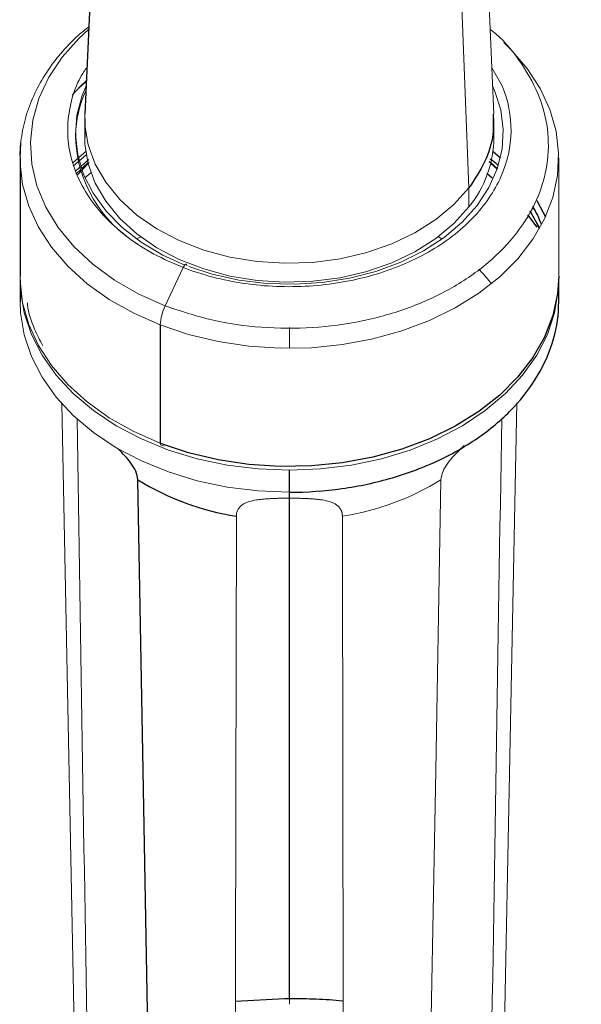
# Paper-space layout '_Bottom' of a CAD drawing. Header units: millimetres. Extents: x -1506 to 1507, y -634 to 605.
# Tile 30 of 33: x 924 to 978, y 402 to 497. Entities that reach past the tile are written whole.
import ezdxf

# ---------------------------------------------------------------- set-up
doc = ezdxf.new("R2010")
doc.units = ezdxf.units.MM

psp = doc.layouts.new('_Bottom')

# ---------------------------------------------------------------- linework, layer by layer
at = {"color": 7, "linetype": 'Continuous', "lineweight": 25}
for p, q in [((931.3, 511.621), (930.26, 488.221)), ((930.25, 487.782), (930.25, 485.951)), ((969.75, 485.951), (969.75, 487.782)), ((929.35, 486.384), (929.35, 485.951)), ((924, 483.995), (924, 472.579)), ((969.659, 484.611), (970.373, 484.001)), ((969.054, 482.527), (969.584, 482.07)), ((972.993, 478.499), (973.893, 477.308)), ((924, 472.225), (924, 470.104)), ((976, 470.104), (976, 472.225)), ((937.535, 467.861), (937.535, 456.445)), ((937.861, 456.321), (937.535, 456.445)), ((950, 402.873), (950, 453.84)), ((944.807, 402.61), (949.521, 402.871))]:
    psp.add_line(p, q, dxfattribs=at)
at = {"color": 144, "linetype": 'Continuous', "lineweight": 18}
for p, q in [((969.74, 488.221), (968.7, 511.621)), ((966.419, 504.863), (967.332, 481.086)), ((969.542, 492.69), (970.534, 490.95)), ((924, 483.995), (924.085, 485.477)), ((929.374, 482.739), (930.638, 483.828)), ((976, 472.579), (976, 483.995)), ((929.42, 482.445), (929.823, 482.842)), ((929.518, 482.333), (930.683, 483.542)), ((969.432, 483.455), (970.052, 482.896)), ((930.269, 482.076), (930.849, 482.538)), ((967.332, 481.086), (967.332, 479.256)), ((973.196, 478.835), (974.077, 477.291)), ((973.228, 478.889), (974.111, 477.342)), ((935.321, 476.194), (935.688, 476.374)), ((964.383, 476.38), (964.741, 476.158)), ((939.74, 473.41), (938.014, 469.707)), ((950, 465.611), (950, 467.627)), ((928.039, 460.262), (929.328, 395.013)), ((970.672, 395.013), (971.963, 460.345)), ((937.594, 456.289), (937.918, 456.172))]:
    psp.add_line(p, q, dxfattribs=at)
at = {"color": 144, "linetype": 'Continuous', "lineweight": 18, "flags": 128}
for points in [[(938.014, 469.707), (935.457, 470.841), (933.112, 472.186), (931.013, 473.72), (929.191, 475.422), (927.673, 477.267), (926.48, 479.228), (925.63, 481.277), (925.135, 483.382), (925.003, 485.515), (925.236, 487.643), (925.83, 489.736), (926.776, 491.764), (928.06, 493.695), (929.665, 495.504), (930.623, 496.39)], [(970.692, 495.128), (971.38, 494.458), (972.953, 492.632), (974.215, 490.689), (975.151, 488.656), (975.746, 486.56), (975.993, 484.429), (975.888, 482.293), (975.434, 480.179), (974.635, 478.117), (973.503, 476.134), (972.054, 474.258), (970.306, 472.514), (968.284, 470.924), (966.014, 469.512), (963.528, 468.295), (960.859, 467.291), (958.043, 466.512), (955.118, 465.97), (952.124, 465.672), (949.101, 465.622), (946.091, 465.82), (943.133, 466.264), (940.268, 466.947), (937.535, 467.861)], [(930.403, 491.443), (929.846, 490.914), (929.026, 490.05)], [(929.265, 490.303), (929.665, 490.711), (930.401, 491.403)], [(939.894, 473.65), (937.796, 474.605), (935.706, 475.846), (933.865, 477.271), (932.306, 478.855), (931.057, 480.571), (930.138, 482.389), (929.566, 484.276), (929.352, 486.2), (929.498, 488.127), (930.002, 490.024), (930.381, 490.939)], [(969.619, 490.939), (969.815, 490.495), (970.404, 488.631), (970.644, 486.728), (970.531, 484.82), (970.067, 482.938), (969.259, 481.116), (968.122, 479.383), (966.675, 477.771), (964.942, 476.305), (962.954, 475.012), (960.744, 473.914), (958.35, 473.029), (955.814, 472.373), (953.178, 471.956), (950.487, 471.786), (947.788, 471.866), (945.128, 472.194), (942.55, 472.765), (940.285, 473.499)], [(967.332, 481.086), (965.882, 479.48), (964.135, 478.028), (962.125, 476.758), (959.889, 475.693), (957.469, 474.854), (954.91, 474.255), (952.26, 473.908), (949.567, 473.82), (946.882, 473.992), (944.256, 474.42), (941.736, 475.098), (939.371, 476.012), (937.203, 477.145), (935.274, 478.476), (933.619, 479.98), (932.269, 481.63), (931.25, 483.395), (930.58, 485.241), (930.271, 487.135), (930.26, 488.221)], [(967.332, 479.256), (965.882, 477.649), (964.135, 476.197), (962.125, 474.927), (959.889, 473.862), (957.469, 473.023), (954.91, 472.424), (952.26, 472.077), (949.567, 471.989), (946.882, 472.161), (944.256, 472.589), (941.736, 473.267), (939.371, 474.181), (937.203, 475.314), (935.274, 476.645), (933.619, 478.149), (932.269, 479.799), (931.25, 481.564), (930.58, 483.41), (930.271, 485.304), (930.25, 485.951)], [(924.011, 483.455), (924.007, 483.562), (924, 483.995)], [(929.053, 483.469), (929.694, 484.061), (930.341, 484.611)], [(929.123, 483.183), (929.145, 483.204), (930.389, 484.296)], [(937.535, 467.861), (934.97, 468.994), (932.609, 470.329), (930.483, 471.849), (928.62, 473.533), (927.047, 475.359), (925.785, 477.302), (924.849, 479.335), (924.254, 481.431), (924.011, 483.455)], [(929.931, 482.944), (930.084, 483.087), (930.555, 483.508)], [(973.266, 478.879), (973.611, 478.24), (974.119, 477.13)], [(968.298, 473.261), (968.996, 472.476), (969.501, 471.836)], [(937.535, 456.445), (934.97, 457.577), (932.609, 458.912), (930.483, 460.432), (928.62, 462.117), (927.047, 463.943), (925.785, 465.885), (924.849, 467.918), (924.254, 470.014), (924.007, 472.145), (924, 472.579)], [(950, 453.84), (946.982, 453.965), (944.004, 454.336), (941.107, 454.949), (938.331, 455.796), (935.713, 456.865), (933.288, 458.141), (931.088, 459.609), (929.145, 461.246), (927.483, 463.033), (926.126, 464.943), (925.092, 466.952), (924.395, 469.032), (924.044, 471.156), (924.001, 472.402)], [(975.999, 472.402), (975.956, 471.156), (975.605, 469.032), (974.908, 466.952), (973.874, 464.943), (972.517, 463.033), (970.855, 461.246), (968.912, 459.609), (966.712, 458.141), (964.287, 456.865), (961.669, 455.796), (958.893, 454.949), (955.996, 454.336), (953.018, 453.965), (950, 453.84)], [(950, 451.719), (946.982, 451.843), (944.004, 452.214), (941.107, 452.828), (938.331, 453.674), (935.713, 454.743), (933.288, 456.02), (931.088, 457.487), (929.145, 459.125), (927.483, 460.911), (926.126, 462.822), (925.092, 464.831), (924.395, 466.911), (924.044, 469.035), (924, 470.104)], [(937.535, 456.445), (937.54, 456.382), (937.553, 456.333), (937.575, 456.301), (937.595, 456.289)], [(963.476, 389.155), (964.126, 424.858), (964.632, 452.91)], [(944.78, 387.523), (944.842, 422.176), (944.887, 449.406)], [(955.22, 387.523), (955.158, 422.176), (955.113, 449.406)]]:
    psp.add_lwpolyline(points, dxfattribs=at)
at = {"color": 7, "linetype": 'Continuous', "lineweight": 25, "flags": 128}
for points in [[(973.873, 479.862), (974.215, 479.273), (974.715, 478.287)], [(976, 472.579), (975.888, 470.876), (975.434, 468.762), (974.635, 466.7), (973.503, 464.718), (972.054, 462.842), (970.306, 461.097), (968.284, 459.508), (966.014, 458.095), (963.528, 456.879), (960.859, 455.874), (958.043, 455.096), (955.118, 454.554), (952.124, 454.256), (949.101, 454.205), (946.091, 454.403), (943.133, 454.847), (940.268, 455.531), (937.861, 456.321)], [(936.524, 389.155), (935.874, 424.858), (935.368, 452.91)]]:
    psp.add_lwpolyline(points, dxfattribs=at)
at = {"color": 144, "linetype": 'Continuous', "lineweight": 18}
for centre, radius, start, end in [((940.168, 485.895), 10.819, 155.03979, 178.55586), ((941.957, 486.404), 12.615, 182.05967, 238.54293), ((958.859, 486.099), 10.892, 321.07118, 359.21871), ((942.271, 467.616), 4.743, 153.8403, 177.03161), ((951.016, 475.219), 26.136, 279.0199, 301.39707)]:
    psp.add_arc(centre, radius, start, end, dxfattribs=at)
at = {"color": 7, "linetype": 'Continuous', "lineweight": 25}
psp.add_arc((948.984, 475.219), 26.136, 238.60293, 260.9801, dxfattribs=at)
for points, knots in [([(967.25, 513.218), (967.272, 514.949), (967.313, 518.153), (967.608, 522.296), (967.967, 525.582), (968.334, 528.087), (968.668, 529.993), (968.978, 531.546), (969.337, 533.158), (969.78, 534.924), (970.333, 536.861), (970.961, 538.793), (971.757, 540.951), (972.772, 543.34), (974.125, 546.049), (975.712, 548.696), (977.467, 551.169), (978.945, 552.948), (980.105, 554.192), (980.828, 554.93), (981.719, 555.79), (982.82, 556.777), (983.958, 557.716), (984.998, 558.515), (986.036, 559.265), (987.532, 560.277), (989.336, 561.373), (991.383, 562.477), (993.469, 563.49), (995.701, 564.45), (997.916, 565.29), (1000.199, 566.065), (1002.73, 566.821), (1005.481, 567.528), (1008.136, 568.11), (1010.504, 568.558), (1012.683, 568.917), (1014.912, 569.236), (1017.372, 569.533), (1020.111, 569.801), (1023.08, 570.022), (1026.403, 570.191), (1030.201, 570.293), (1034.646, 570.294), (1039.653, 570.158), (1045.033, 569.865), (1050.221, 569.447), (1054.848, 568.977), (1058.718, 568.521), (1062.054, 568.083), (1064.974, 567.669), (1067.631, 567.267), (1070.168, 566.862), (1072.576, 566.459), (1075.058, 566.026), (1077.843, 565.52), (1081.194, 564.882), (1085.094, 564.1), (1089.328, 563.206), (1094.489, 562.061), (1100.325, 560.691), (1106.758, 559.088), (1112.817, 557.502), (1118.397, 555.979), (1123.382, 554.57), (1127.303, 553.43), (1130.285, 552.547), (1132.738, 551.811), (1135.562, 550.953), (1138.787, 549.957), (1142.397, 548.824), (1146.16, 547.624), (1150.127, 546.336), (1154.782, 544.8), (1160.056, 543.025), (1165.945, 541), (1171.742, 538.967), (1177.419, 536.939), (1182.821, 534.976), (1187.691, 533.181), (1191.897, 531.611), (1195.444, 530.274), (1198.444, 529.135), (1201.168, 528.093), (1204.145, 526.948), (1207.826, 525.522), (1212.389, 523.739), (1217.759, 521.619), (1223.916, 519.162), (1230.732, 516.41), (1239.113, 512.986), (1248.794, 508.977), (1259.624, 504.427), (1270.296, 499.889), (1279.665, 495.869), (1287.695, 492.403), (1294.427, 489.489), (1301.031, 486.625), (1307.493, 483.821), (1313.797, 481.091), (1319.907, 478.452), (1325.8, 475.915), (1331.376, 473.526), (1337.54, 470.898), (1344.089, 468.121), (1351.121, 465.156), (1357.775, 462.366), (1363.997, 459.771), (1369.571, 457.456), (1374.552, 455.394), (1378.991, 453.56), (1382.937, 451.931), (1387.01, 450.249), (1391.041, 448.581), (1394.881, 446.981), (1398.134, 445.614), (1400.862, 444.451), (1403.122, 443.469), (1404.965, 442.649), (1406.437, 441.972), (1407.558, 441.438), (1408.373, 441.031), (1408.81, 440.802), (1409.033, 440.68), (1409.136, 440.623), (1409.227, 440.571), (1409.277, 440.543), (1409.228, 440.573), (1409.137, 440.638), (1409.098, 440.665)], [0, 0, 0, 0, 0.007937, 0.014698, 0.020309, 0.024784, 0.02813, 0.030982, 0.033849, 0.03782, 0.042016, 0.046548, 0.051119, 0.057619, 0.065051, 0.0743, 0.081821, 0.091075, 0.094208, 0.09673, 0.100377, 0.105123, 0.109584, 0.113383, 0.116872, 0.121095, 0.129103, 0.13505, 0.141227, 0.148454, 0.154753, 0.160312, 0.167477, 0.174804, 0.18147, 0.187091, 0.191877, 0.196859, 0.202473, 0.208497, 0.214968, 0.221692, 0.229543, 0.238535, 0.24868, 0.259304, 0.269698, 0.277768, 0.284779, 0.290723, 0.295681, 0.300302, 0.304719, 0.308931, 0.312787, 0.31748, 0.323118, 0.329697, 0.336962, 0.344034, 0.354918, 0.365094, 0.374562, 0.383248, 0.390831, 0.397285, 0.400934, 0.404177, 0.408201, 0.413405, 0.418308, 0.423897, 0.429637, 0.435279, 0.443638, 0.451768, 0.459669, 0.467341, 0.474688, 0.481202, 0.486532, 0.491099, 0.494922, 0.49804, 0.501481, 0.50615, 0.511784, 0.518334, 0.525744, 0.533943, 0.542495, 0.554968, 0.567001, 0.5786, 0.589793, 0.597061, 0.604204, 0.611257, 0.618268, 0.625292, 0.632395, 0.639546, 0.646722, 0.653967, 0.665022, 0.676355, 0.689659, 0.703312, 0.71725, 0.731392, 0.745648, 0.75992, 0.774141, 0.795222, 0.816439, 0.837621, 0.858607, 0.879246, 0.899398, 0.918912, 0.937558, 0.954958, 0.971291, 0.976189, 0.98097, 0.985632, 0.990438, 0.995986, 1, 1, 1, 1]), ([(969.661, 488.221), (969.683, 487.575), (969.736, 486.016), (968.982, 483.567), (967.882, 481.913), (967.332, 481.086)], [0, 0, 0, 0, 0.261129, 0.630565, 1, 1, 1, 1]), ([(969.362, 483.91), (969.588, 483.751), (969.869, 483.554), (970.089, 483.321), (970.133, 483.275)], [0, 0, 0, 0, 0.801537, 1, 1, 1, 1]), ([(973.465, 479.283), (973.467, 479.279), (973.844, 478.753), (974.067, 478.18), (974.289, 477.611)], [0, 0, 0, 0, 0.006239, 1, 1, 1, 1]), ([(950, 451.719), (951.702, 451.719), (953.403, 451.837), (956.741, 452.307), (958.378, 452.658), (961.522, 453.579), (963.03, 454.149), (965.86, 455.486), (967.181, 456.253), (969.588, 457.954), (970.673, 458.889), (972.564, 460.89), (973.37, 461.956), (974.672, 464.18), (975.168, 465.337), (975.832, 467.697), (976, 468.9), (976, 470.104)], [0, 0, 0, 0, 0.125, 0.125, 0.25, 0.25, 0.375, 0.375, 0.5, 0.5, 0.625, 0.625, 0.75, 0.75, 0.875, 0.875, 1, 1, 1, 1]), ([(935.368, 452.91), (935.325, 453.184), (935.243, 453.711), (934.738, 454.513), (934.143, 455.222), (933.682, 455.701), (933.441, 455.93), (933.412, 455.958)], [0, 0, 0, 0, 0.272325, 0.522649, 0.752665, 0.969787, 1, 1, 1, 1]), ([(950, 402.873), (950.859, 402.859), (952.585, 402.831), (954.331, 402.727), (955.171, 402.624), (955.193, 402.621)], [0, 0, 0, 0, 0.491132, 0.986504, 1, 1, 1, 1])]:
    psp.add_open_spline(points, degree=3, knots=knots, dxfattribs=at)
at = {"color": 144, "linetype": 'Continuous', "lineweight": 18}
for points, knots in [([(930.634, 496.644), (930.29, 496.371), (929.292, 495.58), (927.908, 494.097), (926.493, 492.235), (925.388, 490.259), (924.583, 488.209), (924.122, 486.112), (923.946, 484.502), (924.026, 483.607), (924.044, 483.414)], [0, 0, 0, 0, 0.078433, 0.227678, 0.376331, 0.52408, 0.670676, 0.816051, 0.960388, 1, 1, 1, 1]), ([(969.378, 496.376), (969.408, 496.354), (970.586, 495.509), (972.245, 493.43), (974.157, 490.238), (975.058, 486.8), (975.017, 483.315), (974.01, 479.9), (972.081, 476.691), (969.303, 473.808), (965.784, 471.365), (961.658, 469.453), (957.084, 468.149), (952.236, 467.497), (947.311, 467.538), (942.456, 468.216), (939.495, 469.21), (938.014, 469.707)], [0, 0, 0, 0, 0.001901, 0.073194, 0.144487, 0.215779, 0.287072, 0.358365, 0.429658, 0.500951, 0.572243, 0.643536, 0.714829, 0.786122, 0.857414, 0.928707, 1, 1, 1, 1]), ([(939.74, 473.41), (938.781, 473.822), (936.864, 474.645), (934.378, 476.263), (932.259, 478.115), (930.582, 480.184), (929.381, 482.412), (928.69, 484.745), (928.516, 487.128), (928.899, 489.492), (929.551, 491.391), (930.246, 492.427), (930.461, 492.748)], [0, 0, 0, 0, 0.105845, 0.211691, 0.317536, 0.423382, 0.529227, 0.635072, 0.740918, 0.846763, 0.952609, 1, 1, 1, 1]), ([(939.74, 473.41), (941.584, 472.698), (943.577, 472.179), (947.69, 471.573), (949.811, 471.486), (953.996, 471.75), (956.06, 472.101), (959.957, 473.213), (961.788, 473.974), (965.061, 475.837), (966.501, 476.941), (968.867, 479.396), (969.793, 480.748), (971.049, 483.583), (971.38, 485.066), (971.418, 488.037), (971.126, 489.525), (970.534, 490.95)], [0, 0, 0, 0, 0.125, 0.125, 0.25, 0.25, 0.375, 0.375, 0.5, 0.5, 0.625, 0.625, 0.75, 0.75, 0.875, 0.875, 1, 1, 1, 1]), ([(969.293, 483.603), (969.379, 483.544), (969.678, 483.34), (969.883, 483.083), (970.028, 482.899)], [0, 0, 0, 0, 0.286436, 1, 1, 1, 1]), ([(969.299, 483.627), (969.409, 483.553), (969.71, 483.351), (969.916, 483.095), (970.047, 482.933)], [0, 0, 0, 0, 0.365693, 1, 1, 1, 1]), ([(939.74, 473.41), (939.777, 473.488), (939.818, 473.559), (939.902, 473.667), (939.944, 473.704), (940.016, 473.737), (940.047, 473.731), (940.089, 473.678), (940.1, 473.631), (940.1, 473.569)], [0, 0, 0, 0, 0.25, 0.25, 0.5, 0.5, 0.75, 0.75, 1, 1, 1, 1]), ([(926.2, 465.843), (925.923, 466.377), (925.255, 467.665), (924.792, 469.077), (924.715, 469.941), (924.71, 470.002)], [0, 0, 0, 0, 0.396766, 0.957362, 1, 1, 1, 1]), ([(966.862, 456.22), (966.742, 456.106), (966.409, 455.792), (965.858, 455.224), (965.262, 454.513), (964.757, 453.711), (964.675, 453.184), (964.632, 452.91)], [0, 0, 0, 0, 0.113295, 0.311829, 0.522152, 0.751071, 1, 1, 1, 1]), ([(950, 451.144), (949.92, 451.144), (949.76, 451.144), (949.521, 451.142), (949.284, 451.139), (949.049, 451.135), (948.817, 451.129), (948.586, 451.122), (948.297, 451.111), (947.955, 451.093), (947.56, 451.064), (947.179, 451.026), (946.679, 450.957), (946.209, 450.854), (945.792, 450.701), (945.499, 450.546), (945.25, 450.351), (945.084, 450.14), (944.984, 449.944), (944.928, 449.777), (944.893, 449.598), (944.889, 449.47), (944.887, 449.406)], [0, 0, 0, 0, 0.032662, 0.065136, 0.097455, 0.129653, 0.161767, 0.193831, 0.225882, 0.28356, 0.340488, 0.399603, 0.457576, 0.578701, 0.643915, 0.707235, 0.778295, 0.847271, 0.885984, 0.924145, 0.96205, 1, 1, 1, 1]), ([(955.113, 449.406), (955.113, 449.443), (955.111, 449.517), (955.1, 449.623), (955.081, 449.725), (955.056, 449.824), (955.023, 449.919), (954.982, 450.011), (954.901, 450.16), (954.75, 450.351), (954.501, 450.546), (954.208, 450.701), (953.791, 450.854), (953.321, 450.957), (952.821, 451.026), (952.44, 451.064), (952.045, 451.093), (951.647, 451.113), (951.242, 451.128), (950.833, 451.138), (950.419, 451.143), (950.14, 451.144), (950, 451.144)], [0, 0, 0, 0, 0.021712, 0.0433683, 0.0650246, 0.0867368, 0.1085609, 0.130552, 0.1527647, 0.2217339, 0.2927996, 0.3561133, 0.4213325, 0.5424573, 0.6004249, 0.6595449, 0.7164673, 0.7741504, 0.8302361, 0.8864465, 0.9429727, 1, 1, 1, 1]), ([(950, 402.873), (950, 402.764), (950, 402.531), (950, 402.317), (950, 402.308), (950, 402.303)], [0, 0, 0, 0, 0.2962223, 0.6338847, 1, 1, 1, 1])]:
    psp.add_open_spline(points, degree=3, knots=knots, dxfattribs=at)
for points in [[(930.578, 392.399), (930.22, 414.54), (929.861, 436.685), (929.502, 458.834)], [(969.422, 392.399), (969.78, 414.54), (970.139, 436.685), (970.498, 458.834)]]:
    psp.add_open_spline(points, degree=3, dxfattribs=at)
at = {"color": 7, "linetype": 'Continuous', "lineweight": 25}
psp.add_open_spline([(949.521, 402.871), (949.681, 402.873), (949.84, 402.873), (950, 402.873)], degree=3, dxfattribs=at)

doc.saveas('drawing.dxf')
